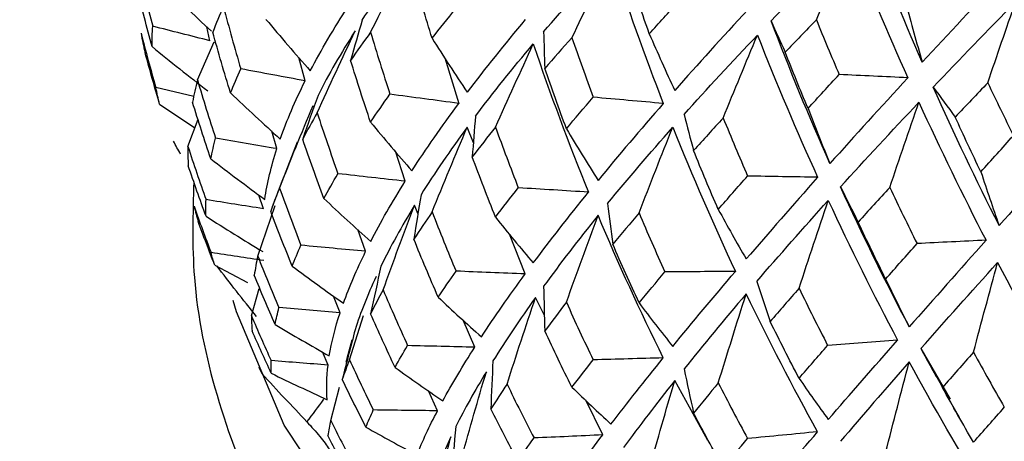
# Paper-space layout '_Isometric' of a CAD drawing. Header units: millimetres. Extents: x -169 to 71, y -17 to 263.
# Tile 6 of 16: x -23.21 to -10.51, y 105 to 110.44. Entities that reach past the tile are written whole.
import ezdxf

# ---------------------------------------------------------------- set-up
doc = ezdxf.new("R2010")
doc.units = ezdxf.units.MM

psp = doc.layouts.new('_Isometric')

# ---------------------------------------------------------------- linework, layer by layer
at = {"color": 7, "linetype": 'Continuous', "lineweight": 25}
for p, q in [((-20.758, 110.172), (-20.8, 110.353)), ((-20.919, 109.669), (-20.704, 110.157)), ((-19.529, 109.654), (-19.61, 109.954)), ((-17.729, 109.953), (-17.547, 109.364)), ((-20.967, 109.451), (-21.456, 109.57)), ((-21.407, 109.353), (-20.952, 109.048)), ((-21.042, 108.806), (-20.911, 109.159)), ((-19.893, 108.78), (-19.96, 109.005)), ((-17.359, 108.855), (-17.439, 109.057)), ((-19.634, 108.863), (-19.956, 108.03)), ((-18.238, 108.36), (-18.366, 108.746)), ((-20.068, 108.005), (-20.125, 108.181)), ((-20.141, 107.395), (-19.916, 108.045)), ((-18.074, 107.942), (-18.12, 108.049)), ((-18.749, 107.456), (-18.85, 107.736)), ((-16.69, 107.164), (-16.894, 107.678)), ((-20.696, 107.275), (-20.274, 107.054)), ((-20.223, 106.625), (-20.124, 106.975)), ((-19.079, 106.663), (-19.163, 106.878)), ((-16.443, 106.629), (-16.557, 106.861)), ((-18.957, 106.056), (-18.775, 106.628)), ((-17.342, 106.219), (-17.49, 106.568)), ((-18.942, 106.251), (-19.004, 106.023)), ((-18.987, 106.077), (-18.924, 106.315)), ((-18.924, 106.315), (-18.938, 106.25)), ((-11.586, 106.2), (-11.209, 105.547)), ((-19.234, 105.989), (-19.305, 106.157)), ((-20.119, 105.939), (-20.085, 105.874)), ((-19.2, 105.274), (-19.086, 105.702)), ((-14.336, 105.014), (-14.761, 105.788)), ((-17.822, 105.399), (-17.94, 105.657)), ((-15.691, 105.088), (-15.909, 105.535)), ((-11.221, 105.54), (-11.093, 105.315))]:
    psp.add_line(p, q, dxfattribs=at)
at = {"color": 7, "linetype": 'Continuous', "lineweight": 25, "flags": 128}
psp.add_lwpolyline([(2.328, 96.871), (-0.272, 96.796), (-2.868, 96.91), (-5.419, 97.211), (-7.885, 97.694), (-10.226, 98.352), (-12.405, 99.174), (-14.389, 100.147), (-16.147, 101.256), (-17.649, 102.484), (-18.873, 103.81), (-19.8, 105.215), (-20.414, 106.675), (-20.457, 106.821)], dxfattribs=at)
at = {"color": 7, "linetype": 'Continuous', "lineweight": 25}
for points, knots in [([(11.5, 195.97), (11.494, 196.858), (11.476, 199.417), (11.277, 203.568), (10.829, 208.377), (10.155, 213.058), (9.258, 217.598), (8.137, 221.984), (6.794, 226.2), (5.233, 230.233), (3.46, 234.07), (1.481, 237.698), (-0.696, 241.106), (-3.061, 244.284), (-5.606, 247.227), (-8.319, 249.928), (-11.192, 252.383), (-14.215, 254.589), (-17.381, 256.544), (-20.68, 258.246), (-24.105, 259.692), (-27.648, 260.882), (-31.304, 261.812), (-35.066, 262.482), (-38.928, 262.889), (-42.884, 263.03), (-46.927, 262.903), (-51.048, 262.505), (-55.238, 261.836), (-59.486, 260.896), (-63.78, 259.685), (-68.107, 258.207), (-72.455, 256.465), (-76.812, 254.466), (-81.165, 252.217), (-85.503, 249.724), (-89.815, 246.995), (-94.091, 244.04), (-98.319, 240.868), (-102.493, 237.486), (-106.602, 233.904), (-110.639, 230.132), (-114.595, 226.178), (-118.462, 222.053), (-122.231, 217.767), (-125.897, 213.329), (-129.45, 208.749), (-132.883, 204.039), (-136.19, 199.209), (-139.363, 194.27), (-142.395, 189.233), (-145.279, 184.109), (-148.01, 178.909), (-150.58, 173.646), (-152.985, 168.329), (-155.218, 162.973), (-157.273, 157.586), (-159.147, 152.183), (-160.834, 146.772), (-162.329, 141.368), (-163.628, 135.98), (-164.726, 130.621), (-165.621, 125.301), (-166.309, 120.033), (-166.782, 114.828), (-167.027, 110.204), (-167.053, 107.345), (-167.063, 106.165)], [0, 0, 0, 0, 0.0084867, 0.0244403, 0.0404023, 0.0563528, 0.0722769, 0.0881565, 0.1039706, 0.1196968, 0.135313, 0.1507996, 0.1661422, 0.1813333, 0.196374, 0.2112742, 0.2260521, 0.2407328, 0.2553468, 0.2699276, 0.2845034, 0.2991047, 0.3137648, 0.3285132, 0.3433743, 0.3583658, 0.3734976, 0.3887718, 0.4041827, 0.4197181, 0.4353611, 0.4510919, 0.4668902, 0.4827366, 0.4986139, 0.5145078, 0.5304058, 0.5462982, 0.5621798, 0.5780471, 0.5938984, 0.6097329, 0.6255509, 0.6413531, 0.6571409, 0.6729157, 0.6886795, 0.7044342, 0.7201818, 0.7359245, 0.7516645, 0.767404, 0.7831449, 0.798889, 0.8146385, 0.8303956, 0.8461627, 0.8619417, 0.877735, 0.8935443, 0.9093717, 0.9252186, 0.9410861, 0.9569749, 0.9728847, 0.9888142, 1, 1, 1, 1]), ([(-144.063, 106.165), (-144.058, 106.882), (-144.044, 108.972), (-143.881, 112.536), (-143.51, 116.887), (-142.951, 121.348), (-142.205, 125.903), (-141.271, 130.539), (-140.153, 135.24), (-138.85, 139.993), (-137.366, 144.782), (-135.704, 149.593), (-133.868, 154.41), (-131.864, 159.218), (-129.696, 164.003), (-127.371, 168.75), (-124.895, 173.443), (-122.276, 178.07), (-119.523, 182.614), (-116.642, 187.064), (-113.644, 191.404), (-110.538, 195.622), (-107.333, 199.706), (-104.041, 203.643), (-100.672, 207.421), (-97.236, 211.03), (-93.747, 214.459), (-90.214, 217.699), (-86.652, 220.741), (-83.071, 223.576), (-79.484, 226.199), (-75.905, 228.602), (-72.345, 230.781), (-68.817, 232.731), (-65.334, 234.451), (-61.907, 235.937), (-58.547, 237.191), (-55.267, 238.212), (-52.074, 239.002), (-48.978, 239.565), (-45.983, 239.904), (-43.094, 240.022), (-40.31, 239.921), (-37.629, 239.602), (-35.047, 239.062), (-32.558, 238.292), (-30.159, 237.283), (-27.854, 236.02), (-25.66, 234.498), (-23.602, 232.726), (-21.698, 230.723), (-19.958, 228.505), (-18.382, 226.085), (-16.965, 223.47), (-15.706, 220.663), (-14.604, 217.665), (-13.662, 214.48), (-12.883, 211.112), (-12.268, 207.567), (-11.829, 203.85), (-11.552, 199.995), (-11.517, 197.307), (-11.5, 195.97)], [0, 0, 0, 0, 0.008549, 0.024913, 0.041298, 0.057706, 0.074141, 0.090602, 0.107088, 0.123598, 0.140131, 0.156683, 0.173254, 0.189839, 0.206437, 0.223044, 0.239658, 0.256276, 0.272895, 0.289511, 0.306121, 0.322723, 0.339314, 0.35589, 0.372448, 0.388987, 0.405504, 0.421996, 0.43846, 0.454896, 0.471302, 0.487678, 0.504026, 0.520348, 0.536649, 0.552937, 0.569223, 0.585519, 0.601847, 0.618236, 0.634724, 0.651361, 0.668209, 0.685343, 0.702847, 0.720797, 0.739238, 0.758126, 0.77728, 0.796318, 0.814958, 0.833096, 0.850752, 0.86801, 0.884959, 0.901684, 0.918251, 0.934713, 0.951111, 0.967473, 0.983822, 1, 1, 1, 1]), ([(-20.967, 108.353), (-20.978, 107.941), (-21.005, 107.015), (-20.706, 105.589), (-20.143, 104.109), (-19.306, 102.691), (-18.211, 101.344), (-16.863, 100.084), (-15.276, 98.929), (-13.474, 97.899), (-11.487, 97.008), (-9.345, 96.268), (-7.08, 95.688), (-4.723, 95.273), (-2.306, 95.026), (0.141, 94.95), (2.586, 95.046), (4.998, 95.312), (7.344, 95.746), (9.596, 96.345), (11.725, 97.103), (13.702, 98.015), (15.5, 99.075), (17.091, 100.273), (18.447, 101.597), (19.537, 103.028), (20.347, 104.54), (20.828, 106.099), (21.031, 107.249), (20.986, 107.863), (20.979, 107.954)], [0, 0, 0, 0, 0.027832, 0.062546, 0.097341, 0.132652, 0.168722, 0.205553, 0.242954, 0.280669, 0.318482, 0.356253, 0.393948, 0.431569, 0.469132, 0.506665, 0.544196, 0.581752, 0.619358, 0.657047, 0.694848, 0.732784, 0.770861, 0.809042, 0.847164, 0.88497, 0.922138, 0.958427, 0.993846, 1, 1, 1, 1]), ([(-19.506, 105.256), (-19.448, 105.193), (-19.333, 105.066), (-19.212, 104.902), (-19.18, 104.832), (-19.166, 104.799)], [0, 0, 0, 0, 0.349991, 0.699023, 1, 1, 1, 1])]:
    psp.add_open_spline(points, degree=3, knots=knots, dxfattribs=at)
for points in [[(-11.569, 109.895), (-11.823, 110.477), (-12.064, 111.067), (-12.293, 111.664)], [(-13.519, 110.428), (-13.195, 110.765), (-12.855, 111.109), (-12.501, 111.459)], [(-12.935, 110.441), (-12.792, 110.781), (-12.647, 111.12), (-12.501, 111.459)], [(-12.501, 111.459), (-12.265, 110.863), (-12.016, 110.274), (-11.755, 109.694)], [(-18.794, 110.438), (-18.603, 110.726), (-18.389, 111.02), (-18.152, 111.321)], [(-18.685, 110.283), (-18.51, 110.63), (-18.333, 110.976), (-18.152, 111.321)], [(-16.453, 110.286), (-16.183, 110.6), (-15.893, 110.921), (-15.584, 111.248)], [(-16.088, 110.211), (-15.922, 110.558), (-15.754, 110.903), (-15.584, 111.248)], [(-15.584, 111.248), (-15.376, 110.612), (-15.151, 109.983), (-14.909, 109.363)], [(-21.685, 111.129), (-21.626, 110.871), (-21.563, 110.614), (-21.496, 110.359)], [(-21.409, 110.934), (-21.189, 110.718), (-20.965, 110.505), (-20.739, 110.295)], [(-17.892, 110.203), (-17.974, 110.468), (-18.052, 110.734), (-18.127, 111)], [(-15.09, 110.261), (-15.177, 110.509), (-15.262, 110.758), (-15.344, 111.009)], [(-10.52, 111.015), (-10.882, 110.634), (-11.231, 110.26), (-11.569, 109.895)], [(-21.505, 110.096), (-21.572, 110.344), (-21.636, 110.592), (-21.696, 110.841)], [(-15.09, 110.261), (-14.966, 110.397), (-14.841, 110.535), (-14.712, 110.673)], [(-11.782, 110.66), (-11.713, 110.401), (-11.642, 110.147), (-11.569, 109.895)], [(-11.427, 109.573), (-11.085, 109.933), (-10.731, 110.301), (-10.364, 110.675)], [(-10.723, 109.63), (-10.604, 109.979), (-10.485, 110.328), (-10.364, 110.675)], [(-20.583, 110.61), (-20.633, 110.5), (-20.679, 110.392), (-20.721, 110.284)], [(-20.583, 110.61), (-20.513, 110.341), (-20.439, 110.074), (-20.361, 109.809)], [(-19.463, 109.784), (-19.323, 110.052), (-19.16, 110.329), (-18.974, 110.615)], [(-17.892, 110.203), (-17.792, 110.33), (-17.689, 110.458), (-17.583, 110.587)], [(-13.82, 110.57), (-14.15, 110.214), (-14.464, 109.868), (-14.761, 109.531)], [(-20.035, 110.448), (-19.847, 110.223), (-19.657, 110.002), (-19.463, 109.784)], [(-18.794, 110.438), (-18.844, 110.265), (-18.894, 110.092), (-18.943, 109.919)], [(-16.69, 110.446), (-16.96, 110.124), (-17.21, 109.811), (-17.439, 109.508)], [(-12.759, 108.588), (-13.028, 109.192), (-13.281, 109.805), (-13.519, 110.428)], [(-13.519, 110.428), (-13.459, 110.294), (-13.398, 110.16), (-13.337, 110.026)], [(-12.935, 110.441), (-13.071, 110.301), (-13.205, 110.163), (-13.337, 110.026)], [(-12.935, 110.441), (-12.839, 110.205), (-12.741, 109.97), (-12.641, 109.736)], [(-21.647, 110.269), (-21.587, 110.035), (-21.523, 109.802), (-21.456, 109.57)], [(-21.647, 110.269), (-21.633, 110.185), (-21.615, 110.103), (-21.594, 110.021)], [(-21.505, 110.096), (-21.506, 110.183), (-21.503, 110.27), (-21.496, 110.359)], [(-20.758, 110.172), (-21.004, 110.234), (-21.25, 110.296), (-21.496, 110.359)], [(-20.492, 109.498), (-20.573, 109.759), (-20.649, 110.021), (-20.721, 110.284)], [(-19.374, 109.241), (-19.214, 109.595), (-19.05, 109.948), (-18.883, 110.301)], [(-18.883, 110.301), (-19.067, 110.015), (-19.227, 109.737), (-19.363, 109.467)], [(-18.685, 110.283), (-18.775, 110.161), (-18.861, 110.04), (-18.943, 109.919)], [(-18.685, 110.283), (-18.606, 110.015), (-18.522, 109.748), (-18.435, 109.482)], [(-16.453, 110.286), (-16.449, 110.13), (-16.444, 109.973), (-16.438, 109.816)], [(-15.09, 110.261), (-14.983, 110.015), (-14.874, 109.771), (-14.761, 109.531)], [(-17.892, 110.203), (-17.744, 109.968), (-17.593, 109.737), (-17.439, 109.508)], [(-17.332, 109.2), (-17.104, 109.503), (-16.856, 109.813), (-16.586, 110.131)], [(-17.074, 109.058), (-16.914, 109.416), (-16.751, 109.774), (-16.586, 110.131)], [(-16.586, 110.131), (-16.368, 109.484), (-16.13, 108.847), (-15.874, 108.219)], [(-16.088, 110.211), (-16.208, 110.078), (-16.325, 109.946), (-16.438, 109.816)], [(-16.088, 110.211), (-15.999, 109.954), (-15.908, 109.698), (-15.814, 109.443)], [(-14.641, 109.221), (-14.343, 109.554), (-14.027, 109.896), (-13.694, 110.245)], [(-14.137, 109.175), (-13.991, 109.533), (-13.844, 109.889), (-13.694, 110.245)], [(-13.694, 110.245), (-13.45, 109.624), (-13.191, 109.012), (-12.918, 108.41)], [(-21.407, 109.353), (-21.472, 109.575), (-21.535, 109.798), (-21.594, 110.021)], [(-21.505, 110.096), (-21.268, 109.903), (-21.027, 109.713), (-20.785, 109.525)], [(-13.042, 109.298), (-13.143, 109.539), (-13.241, 109.782), (-13.337, 110.026)], [(-18.685, 109.121), (-18.775, 109.385), (-18.861, 109.651), (-18.943, 109.919)], [(-20.492, 109.498), (-20.452, 109.6), (-20.408, 109.704), (-20.361, 109.809)], [(-19.529, 109.654), (-19.806, 109.705), (-20.084, 109.757), (-20.361, 109.809)], [(-16.159, 109.037), (-16.256, 109.295), (-16.349, 109.555), (-16.438, 109.816)], [(-20.919, 109.669), (-20.944, 109.571), (-20.965, 109.474), (-20.982, 109.379)], [(-20.919, 109.669), (-20.845, 109.416), (-20.767, 109.164), (-20.686, 108.914)], [(-19.851, 108.904), (-19.766, 109.145), (-19.659, 109.395), (-19.529, 109.654)], [(-13.042, 109.298), (-12.911, 109.442), (-12.777, 109.589), (-12.641, 109.736)], [(-11.755, 109.694), (-12.104, 109.315), (-12.438, 108.947), (-12.759, 108.588)], [(-11.755, 109.694), (-12.05, 109.708), (-12.346, 109.722), (-12.641, 109.736)], [(-10.723, 109.63), (-10.865, 109.481), (-11.005, 109.334), (-11.143, 109.187)], [(-10.723, 109.63), (-10.614, 109.401), (-10.504, 109.173), (-10.393, 108.947)], [(-21.407, 109.353), (-21.426, 109.425), (-21.442, 109.497), (-21.456, 109.57)], [(-20.492, 109.498), (-20.281, 109.298), (-20.067, 109.099), (-19.851, 108.904)], [(-10.577, 107.789), (-10.874, 108.373), (-11.157, 108.968), (-11.427, 109.573)], [(-11.427, 109.573), (-11.333, 109.445), (-11.238, 109.316), (-11.143, 109.187)], [(-20.746, 108.649), (-20.829, 108.891), (-20.907, 109.134), (-20.982, 109.379)], [(-19.363, 109.467), (-19.43, 109.279), (-19.496, 109.092), (-19.561, 108.904)], [(-18.685, 109.121), (-18.606, 109.239), (-18.522, 109.36), (-18.435, 109.482)], [(-17.547, 109.364), (-17.843, 109.403), (-18.139, 109.442), (-18.435, 109.482)], [(-16.159, 109.037), (-16.047, 109.171), (-15.932, 109.306), (-15.814, 109.443)], [(-14.909, 109.363), (-15.211, 109.39), (-15.512, 109.416), (-15.814, 109.443)], [(-12.623, 108.287), (-12.301, 108.642), (-11.964, 109.005), (-11.612, 109.378)], [(-11.987, 108.28), (-11.864, 108.647), (-11.739, 109.013), (-11.612, 109.378)], [(-11.612, 109.378), (-11.335, 108.775), (-11.047, 108.182), (-10.746, 107.599)], [(-19.86, 108.272), (-19.72, 108.627), (-19.576, 108.981), (-19.428, 109.335)], [(-19.374, 109.241), (-19.44, 109.127), (-19.503, 109.015), (-19.561, 108.904)], [(-19.374, 109.241), (-19.288, 108.978), (-19.199, 108.716), (-19.106, 108.457)], [(-18.152, 108.495), (-17.971, 108.774), (-17.77, 109.064), (-17.547, 109.364)], [(-14.909, 109.363), (-15.207, 109.022), (-15.488, 108.691), (-15.75, 108.371)], [(-13.042, 109.298), (-12.95, 109.058), (-12.856, 108.821), (-12.759, 108.588)], [(-18.685, 109.121), (-18.51, 108.909), (-18.333, 108.7), (-18.152, 108.495)], [(-17.332, 109.2), (-17.347, 109.025), (-17.361, 108.85), (-17.374, 108.675)], [(-14.641, 109.221), (-14.601, 109.066), (-14.56, 108.911), (-14.519, 108.755)], [(-14.137, 109.175), (-14.267, 109.034), (-14.394, 108.894), (-14.519, 108.755)], [(-14.137, 109.175), (-14.034, 108.925), (-13.929, 108.675), (-13.822, 108.427)], [(-10.812, 108.48), (-10.925, 108.715), (-11.035, 108.95), (-11.143, 109.187)], [(-17.439, 109.057), (-17.66, 108.757), (-17.858, 108.467), (-18.035, 108.186)], [(-17.892, 107.964), (-17.744, 108.329), (-17.593, 108.693), (-17.439, 109.057)], [(-17.074, 109.058), (-17.177, 108.929), (-17.277, 108.801), (-17.374, 108.675)], [(-17.074, 109.058), (-16.979, 108.796), (-16.881, 108.535), (-16.78, 108.275)], [(-16.159, 109.037), (-16.026, 108.811), (-15.889, 108.589), (-15.75, 108.371)], [(-15.627, 108.071), (-15.366, 108.39), (-15.086, 108.719), (-14.787, 109.056)], [(-15.222, 107.951), (-15.08, 108.32), (-14.935, 108.689), (-14.787, 109.056)], [(-14.787, 109.056), (-14.534, 108.426), (-14.265, 107.806), (-13.978, 107.196)], [(-21.136, 108.708), (-21.169, 108.764), (-21.199, 108.821), (-21.227, 108.878)], [(-20.746, 108.649), (-20.729, 108.736), (-20.709, 108.824), (-20.686, 108.914)], [(-19.893, 108.78), (-20.157, 108.824), (-20.422, 108.869), (-20.686, 108.914)], [(-19.288, 108.136), (-19.383, 108.39), (-19.474, 108.646), (-19.561, 108.904)], [(-10.812, 108.48), (-10.674, 108.634), (-10.535, 108.79), (-10.393, 108.947)], [(-9.525, 108.964), (-9.887, 108.562), (-10.238, 108.17), (-10.577, 107.789)], [(-21.042, 108.806), (-21.043, 108.723), (-21.042, 108.641), (-21.038, 108.56)], [(-21.042, 108.806), (-20.967, 108.577), (-20.889, 108.349), (-20.808, 108.122)], [(-20.051, 108.126), (-20.02, 108.334), (-19.967, 108.552), (-19.893, 108.78)], [(-14.2, 107.997), (-14.309, 108.248), (-14.415, 108.501), (-14.519, 108.755)], [(-20.746, 108.649), (-20.517, 108.472), (-20.285, 108.297), (-20.051, 108.126)], [(-17.074, 107.896), (-17.177, 108.154), (-17.277, 108.413), (-17.374, 108.675)], [(-20.808, 107.907), (-20.887, 108.124), (-20.964, 108.342), (-21.038, 108.56)], [(-10.812, 108.48), (-10.736, 108.246), (-10.658, 108.016), (-10.577, 107.789)], [(-19.288, 108.136), (-19.231, 108.241), (-19.17, 108.348), (-19.106, 108.457)], [(-18.238, 108.36), (-18.527, 108.392), (-18.817, 108.424), (-19.106, 108.457)], [(-18.684, 107.584), (-18.556, 107.832), (-18.407, 108.091), (-18.238, 108.36)], [(-14.2, 107.997), (-14.076, 108.139), (-13.95, 108.282), (-13.822, 108.427)], [(-12.918, 108.41), (-13.241, 108.047), (-13.548, 107.696), (-13.84, 107.357)], [(-12.918, 108.41), (-13.219, 108.416), (-13.521, 108.421), (-13.822, 108.427)], [(-19.86, 108.272), (-19.902, 108.172), (-19.94, 108.073), (-19.974, 107.975)], [(-19.86, 108.272), (-19.772, 108.024), (-19.68, 107.779), (-19.584, 107.534)], [(-17.074, 107.896), (-16.979, 108.02), (-16.881, 108.147), (-16.78, 108.275)], [(-15.874, 108.219), (-16.176, 108.237), (-16.478, 108.256), (-16.78, 108.275)], [(-11.736, 106.481), (-12.047, 107.071), (-12.343, 107.673), (-12.623, 108.287)], [(-12.623, 108.287), (-12.548, 108.136), (-12.472, 107.985), (-12.395, 107.833)], [(-11.987, 108.28), (-12.126, 108.13), (-12.262, 107.981), (-12.395, 107.833)], [(-11.987, 108.28), (-11.872, 108.037), (-11.755, 107.795), (-11.636, 107.555)], [(-20.808, 107.907), (-20.811, 107.978), (-20.811, 108.049), (-20.808, 108.122)], [(-20.068, 108.005), (-20.315, 108.043), (-20.562, 108.082), (-20.808, 108.122)], [(-19.288, 108.136), (-19.089, 107.949), (-18.888, 107.765), (-18.684, 107.584)], [(-18.035, 108.186), (-18.066, 107.995), (-18.097, 107.804), (-18.127, 107.613)], [(-16.586, 107.305), (-16.368, 107.598), (-16.13, 107.902), (-15.874, 108.219)], [(-13.703, 107.067), (-13.412, 107.404), (-13.105, 107.753), (-12.781, 108.112)], [(-13.157, 106.979), (-13.034, 107.357), (-12.909, 107.735), (-12.781, 108.112)], [(-12.781, 108.112), (-12.497, 107.5), (-12.199, 106.899), (-11.886, 106.31)], [(-20.963, 108.036), (-20.892, 107.837), (-20.819, 107.638), (-20.743, 107.44)], [(-20.963, 108.036), (-20.947, 107.969), (-20.929, 107.904), (-20.908, 107.839)], [(-19.696, 107.263), (-19.792, 107.499), (-19.885, 107.737), (-19.974, 107.975)], [(-18.12, 108.049), (-18.285, 107.777), (-18.43, 107.515), (-18.552, 107.262)], [(-18.523, 106.957), (-18.392, 107.321), (-18.258, 107.685), (-18.12, 108.049)], [(-15.627, 108.071), (-15.606, 107.897), (-15.584, 107.722), (-15.561, 107.547)], [(-14.2, 107.997), (-14.082, 107.78), (-13.963, 107.567), (-13.84, 107.357)], [(-20.808, 107.907), (-20.566, 107.753), (-20.323, 107.602), (-20.077, 107.452)], [(-17.892, 107.964), (-17.974, 107.845), (-18.052, 107.728), (-18.127, 107.613)], [(-17.892, 107.964), (-17.792, 107.707), (-17.689, 107.452), (-17.583, 107.2)], [(-17.074, 107.896), (-16.914, 107.695), (-16.751, 107.498), (-16.586, 107.305)], [(-15.75, 107.92), (-16.005, 107.604), (-16.239, 107.299), (-16.453, 107.004)], [(-16.159, 106.798), (-16.026, 107.172), (-15.889, 107.546), (-15.75, 107.92)], [(-14.909, 106.081), (-15.207, 106.682), (-15.488, 107.295), (-15.75, 107.92)], [(-15.222, 107.951), (-15.338, 107.815), (-15.451, 107.68), (-15.561, 107.547)], [(-15.222, 107.951), (-15.114, 107.696), (-15.003, 107.443), (-14.889, 107.19)], [(-20.696, 107.275), (-20.769, 107.462), (-20.84, 107.65), (-20.908, 107.839)], [(-12.041, 107.098), (-12.161, 107.341), (-12.28, 107.587), (-12.395, 107.833)], [(-17.813, 106.865), (-17.921, 107.112), (-18.026, 107.362), (-18.127, 107.613)], [(-10.746, 107.599), (-11.089, 107.214), (-11.419, 106.841), (-11.736, 106.481)], [(-10.746, 107.599), (-11.043, 107.584), (-11.339, 107.57), (-11.636, 107.555)], [(-19.696, 107.263), (-19.662, 107.352), (-19.625, 107.442), (-19.584, 107.534)], [(-18.749, 107.456), (-19.028, 107.481), (-19.306, 107.507), (-19.584, 107.534)], [(-15.222, 106.79), (-15.338, 107.04), (-15.451, 107.292), (-15.561, 107.547)], [(-12.041, 107.098), (-11.908, 107.248), (-11.773, 107.401), (-11.636, 107.555)], [(-20.064, 107.336), (-20.291, 107.37), (-20.517, 107.405), (-20.743, 107.44)], [(-20.696, 107.275), (-20.714, 107.329), (-20.73, 107.384), (-20.743, 107.44)], [(-20.141, 107.395), (-20.159, 107.312), (-20.174, 107.229), (-20.186, 107.148)], [(-20.141, 107.395), (-20.053, 107.172), (-19.962, 106.95), (-19.868, 106.729)], [(-19.036, 106.786), (-18.96, 106.999), (-18.864, 107.222), (-18.749, 107.456)], [(-20.156, 106.615), (-20.33, 106.831), (-20.502, 107.05), (-20.671, 107.27)], [(-19.696, 107.263), (-19.478, 107.102), (-19.259, 106.943), (-19.036, 106.786)], [(-18.552, 107.262), (-18.597, 107.058), (-18.642, 106.855), (-18.686, 106.651)], [(-11.586, 106.2), (-11.27, 106.559), (-10.94, 106.929), (-10.596, 107.311)], [(-10.907, 106.154), (-10.805, 106.54), (-10.701, 106.926), (-10.596, 107.311)], [(-10.596, 107.311), (-10.284, 106.719), (-9.962, 106.14), (-9.627, 105.573)], [(-19.917, 106.512), (-20.009, 106.723), (-20.099, 106.935), (-20.186, 107.148)], [(-18.615, 107.13), (-18.725, 106.891), (-18.815, 106.663), (-18.885, 106.444)], [(-17.813, 106.865), (-17.74, 106.974), (-17.663, 107.086), (-17.583, 107.2)], [(-16.69, 107.164), (-16.988, 107.175), (-17.286, 107.187), (-17.583, 107.2)], [(-17.255, 106.353), (-17.086, 106.611), (-16.898, 106.881), (-16.69, 107.164)], [(-15.222, 106.79), (-15.114, 106.921), (-15.003, 107.054), (-14.889, 107.19)], [(-13.978, 107.196), (-14.282, 107.194), (-14.585, 107.192), (-14.889, 107.19)], [(-14.787, 106.23), (-14.534, 106.539), (-14.265, 106.861), (-13.978, 107.196)], [(-12.041, 107.098), (-11.941, 106.888), (-11.84, 106.683), (-11.736, 106.481)], [(-18.523, 106.957), (-18.58, 106.853), (-18.635, 106.751), (-18.686, 106.651)], [(-18.523, 106.957), (-18.421, 106.716), (-18.316, 106.477), (-18.208, 106.24)], [(-16.453, 107.004), (-16.449, 106.812), (-16.444, 106.62), (-16.438, 106.429)], [(-13.703, 107.067), (-13.646, 106.894), (-13.588, 106.722), (-13.53, 106.55)], [(-13.157, 106.979), (-13.284, 106.834), (-13.408, 106.692), (-13.53, 106.55)], [(-13.157, 106.979), (-13.037, 106.732), (-12.915, 106.486), (-12.789, 106.242)], [(-17.813, 106.865), (-17.63, 106.691), (-17.444, 106.52), (-17.255, 106.353)], [(-16.557, 106.861), (-16.76, 106.576), (-16.943, 106.303), (-17.107, 106.041)], [(-16.925, 105.743), (-16.806, 106.115), (-16.683, 106.488), (-16.557, 106.861)], [(-13.84, 106.906), (-14.125, 106.572), (-14.392, 106.249), (-14.641, 105.939)], [(-14.2, 105.758), (-14.082, 106.14), (-13.963, 106.523), (-13.84, 106.906)], [(-12.918, 105.128), (-13.241, 105.708), (-13.548, 106.3), (-13.84, 106.906)], [(-19.917, 106.512), (-19.903, 106.583), (-19.887, 106.655), (-19.868, 106.729)], [(-19.079, 106.663), (-19.342, 106.684), (-19.605, 106.706), (-19.868, 106.729)], [(-16.159, 106.798), (-16.256, 106.673), (-16.349, 106.55), (-16.438, 106.429)], [(-16.159, 106.798), (-16.047, 106.548), (-15.932, 106.301), (-15.814, 106.056)], [(-15.222, 106.79), (-15.08, 106.599), (-14.935, 106.413), (-14.787, 106.23)], [(-20.223, 106.625), (-20.141, 106.431), (-20.056, 106.238), (-19.968, 106.046)], [(-20.223, 106.625), (-20.222, 106.559), (-20.219, 106.494), (-20.214, 106.43)], [(-19.218, 106.106), (-19.189, 106.282), (-19.143, 106.468), (-19.079, 106.663)], [(-18.37, 105.959), (-18.478, 106.188), (-18.584, 106.419), (-18.686, 106.651)], [(-19.917, 106.512), (-19.686, 106.374), (-19.453, 106.239), (-19.218, 106.106)], [(-18.885, 106.444), (-18.941, 106.23), (-18.996, 106.017), (-19.051, 105.804)], [(-13.157, 105.817), (-13.284, 106.059), (-13.408, 106.303), (-13.53, 106.55)], [(-19.966, 105.882), (-20.05, 106.063), (-20.133, 106.246), (-20.214, 106.43)], [(-16.088, 105.703), (-16.208, 105.943), (-16.325, 106.185), (-16.438, 106.429)], [(-18.37, 105.959), (-18.319, 106.051), (-18.265, 106.144), (-18.208, 106.24)], [(-17.342, 106.219), (-17.631, 106.225), (-17.92, 106.232), (-18.208, 106.24)], [(-17.754, 105.526), (-17.635, 105.745), (-17.497, 105.976), (-17.342, 106.219)], [(-13.157, 105.817), (-13.037, 105.956), (-12.915, 106.098), (-12.789, 106.242)], [(-11.886, 106.31), (-12.187, 106.287), (-12.488, 106.264), (-12.789, 106.242)], [(-12.781, 105.286), (-12.497, 105.613), (-12.199, 105.955), (-11.886, 106.31)], [(-11.586, 106.2), (-11.494, 106.033), (-11.402, 105.866), (-11.308, 105.699)], [(-14.909, 106.081), (-15.211, 106.072), (-15.512, 106.064), (-15.814, 106.056)], [(-15.584, 105.228), (-15.376, 105.499), (-15.151, 105.783), (-14.909, 106.081)], [(-10.907, 106.154), (-11.043, 106.001), (-11.177, 105.849), (-11.308, 105.699)], [(-10.907, 106.154), (-10.777, 105.916), (-10.645, 105.679), (-10.51, 105.444)], [(-20.128, 105.967), (-20.114, 105.936), (-20.1, 105.905), (-20.085, 105.874)], [(-20.128, 105.967), (-20.125, 105.958), (-20.122, 105.948), (-20.119, 105.939)], [(-19.966, 105.882), (-19.969, 105.935), (-19.969, 105.99), (-19.968, 106.046)], [(-19.234, 105.989), (-19.479, 106.007), (-19.724, 106.026), (-19.968, 106.046)], [(-19.245, 105.541), (-19.257, 105.681), (-19.253, 105.831), (-19.234, 105.989)], [(-18.957, 106.056), (-18.991, 105.97), (-19.022, 105.886), (-19.051, 105.804)], [(-18.957, 106.056), (-18.857, 105.839), (-18.755, 105.623), (-18.65, 105.409)], [(-18.37, 105.959), (-18.166, 105.812), (-17.961, 105.668), (-17.754, 105.526)], [(-17.107, 106.041), (-17.117, 105.835), (-17.126, 105.629), (-17.135, 105.424)], [(-16.088, 105.703), (-15.999, 105.818), (-15.908, 105.936), (-15.814, 106.056)], [(-14.641, 105.939), (-14.601, 105.749), (-14.56, 105.558), (-14.519, 105.368)], [(-11.736, 106.03), (-12.047, 105.675), (-12.343, 105.334), (-12.623, 105.005)], [(-12.041, 104.859), (-11.941, 105.249), (-11.84, 105.639), (-11.736, 106.03)], [(-10.746, 104.317), (-11.089, 104.874), (-11.419, 105.445), (-11.736, 106.03)], [(-19.506, 105.256), (-19.701, 105.46), (-19.894, 105.666), (-20.085, 105.874)], [(-19.966, 105.882), (-19.727, 105.766), (-19.486, 105.652), (-19.245, 105.541)], [(-17.192, 105.903), (-17.341, 105.656), (-17.472, 105.42), (-17.585, 105.195)], [(-17.507, 104.807), (-17.405, 105.172), (-17.3, 105.537), (-17.192, 105.903)], [(-13.157, 105.817), (-13.034, 105.636), (-12.909, 105.459), (-12.781, 105.286)], [(-18.746, 105.187), (-18.851, 105.392), (-18.952, 105.597), (-19.051, 105.804)], [(-16.925, 105.743), (-16.998, 105.634), (-17.068, 105.528), (-17.135, 105.424)], [(-16.925, 105.743), (-16.812, 105.509), (-16.696, 105.277), (-16.577, 105.048)], [(-16.088, 105.703), (-15.922, 105.541), (-15.754, 105.383), (-15.584, 105.228)], [(-14.761, 105.788), (-14.999, 105.488), (-15.219, 105.201), (-15.421, 104.926)], [(-15.09, 104.646), (-14.983, 105.026), (-14.874, 105.407), (-14.761, 105.788)], [(-14.2, 105.758), (-14.309, 105.626), (-14.415, 105.496), (-14.519, 105.368)], [(-14.2, 105.758), (-14.076, 105.516), (-13.95, 105.277), (-13.822, 105.04)], [(-10.907, 104.993), (-11.043, 105.226), (-11.177, 105.461), (-11.308, 105.699)], [(-10.596, 104.485), (-10.284, 104.833), (-9.962, 105.195), (-9.627, 105.573)], [(-19.506, 105.256), (-19.433, 105.353), (-19.36, 105.45), (-19.287, 105.547)], [(-10.907, 104.993), (-10.777, 105.14), (-10.645, 105.291), (-10.51, 105.444)], [(-18.746, 105.187), (-18.716, 105.26), (-18.684, 105.334), (-18.65, 105.409)], [(-17.822, 105.399), (-18.098, 105.402), (-18.374, 105.405), (-18.65, 105.409)], [(-18.088, 104.828), (-18.016, 105.007), (-17.927, 105.198), (-17.822, 105.399)], [(-16.785, 104.755), (-16.905, 104.976), (-17.021, 105.199), (-17.135, 105.424)], [(-14.137, 104.668), (-14.267, 104.899), (-14.394, 105.132), (-14.519, 105.368)], [(-19.2, 105.274), (-19.214, 105.208), (-19.225, 105.143), (-19.235, 105.078)], [(-19.2, 105.274), (-19.106, 105.087), (-19.011, 104.9), (-18.913, 104.714)], [(-18.746, 105.187), (-18.529, 105.065), (-18.309, 104.946), (-18.088, 104.828)], [(-17.585, 105.195), (-17.606, 104.978), (-17.628, 104.762), (-17.648, 104.546)], [(-18.955, 104.548), (-19.05, 104.724), (-19.144, 104.9), (-19.235, 105.078)], [(-17.906, 104.003), (-17.824, 104.356), (-17.739, 104.708), (-17.65, 105.062)], [(-17.65, 105.062), (-17.748, 104.855), (-17.83, 104.659), (-17.894, 104.473)], [(-16.785, 104.755), (-16.718, 104.851), (-16.649, 104.948), (-16.577, 105.048)], [(-15.691, 105.088), (-15.986, 105.074), (-16.282, 105.06), (-16.577, 105.048)], [(-16.223, 104.362), (-16.062, 104.591), (-15.885, 104.833), (-15.691, 105.088)], [(-12.918, 105.128), (-13.219, 105.098), (-13.521, 105.069), (-13.822, 105.04)], [(-13.694, 104.225), (-13.45, 104.511), (-13.191, 104.812), (-12.918, 105.128)], [(-14.137, 104.668), (-14.034, 104.79), (-13.929, 104.914), (-13.822, 105.04)]]:
    psp.add_open_spline(points, degree=3, dxfattribs=at)

doc.saveas('drawing.dxf')
